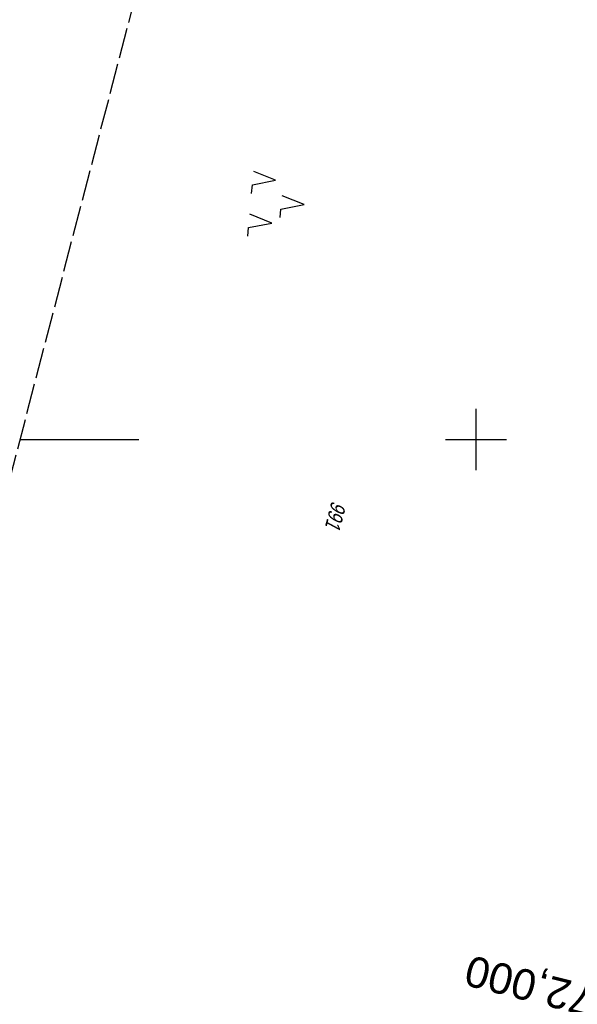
# Model space of a CAD drawing. Extents: x 509317 to 509828, y 453812 to 454779.
# Tile 11 of 23: x 509425 to 509517, y 454208 to 454369. Entities that reach past the tile are written whole.
import ezdxf
from ezdxf.enums import TextEntityAlignment as Align

# ---------------------------------------------------------------- set-up
doc = ezdxf.new("R2010")
doc.units = 0
doc.header["$LTSCALE"] = 10
doc.header["$MEASUREMENT"] = 0
for name, pattern in [('LT00', [0]), ('LT14', [0.6, 0.5, -0.1]), ('LT17', [0.15, 0.1, -0.05])]:
    doc.linetypes.add(name, pattern=pattern)
doc.layers.get('0').update_dxf_attribs({"linetype": 'LT00'})
for name, color, linetype in [('--EK_ST-93-1', 30, 'LT17'), ('DFK_FLUR_NR', 250, 'LT00'), ('DFK_NUTZUNG', 250, 'LT00'), ('V117_RASTER', 250, 'LT00')]:
    doc.layers.add(name, color=color, linetype=linetype)
doc.layers.add('-BLATT_117-RAND', color=7, linetype='LT14', plot=False)
doc.styles.add('Beschrift', font='ARIAL.TTF')
doc.styles.get("Standard").update_dxf_attribs({"font": 'ARIAL.TTF'})

# ---------------------------------------------------------------- blocks, each defined once
blk = doc.blocks.new('SYMB7221')
at = {"color": 0, "linetype": 'ByBlock'}
for p, q in [((0, 0.435), (-0.11, 0.065)), ((0.11, 0.065), (0, 0.435)), ((0.25, 0.065), (0.11, 0.065)), ((-0.35, -0.065), (-0.46, -0.435)), ((0.35, -0.065), (0.24, -0.435))]:
    blk.add_line(p, q, dxfattribs=at)
for points in [[(-0.1, -0.435), (-0.24, -0.435), (-0.35, -0.065)], [(0.6, -0.435), (0.46, -0.435), (0.35, -0.065)]]:
    blk.add_lwpolyline(points, dxfattribs=at)

msp = doc.modelspace()

# ---------------------------------------------------------------- linework, layer by layer
at = {"layer": '-BLATT_117-RAND'}
msp.add_lwpolyline([(509550.3, 454779.36), (509317.2, 453884.21), (509594.93, 453811.89), (509828.04, 454707.03), (509550.3, 454779.36)], dxfattribs=at)
at = {"layer": 'V117_RASTER'}
for p, q in [((509500, 454295), (509500, 454305)), ((509425.47, 454300), (509444.88, 454300)), ((509495, 454300), (509505, 454300))]:
    msp.add_line(p, q, dxfattribs=at)

# ---------------------------------------------------------------- block references
at = {"layer": 'DFK_NUTZUNG', "xscale": 10.00000000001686, "yscale": 10, "zscale": 10, "rotation": 264.7377100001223}
msp.add_blockref('SYMB7221', (509467.58, 454338.78), dxfattribs=at)

# ---------------------------------------------------------------- texts
at = {"layer": '--EK_ST-93-1', "style": 'Beschrift'}
msp.add_text('172,000', height=5, rotation=-194.2762, dxfattribs=at).set_placement((509522.87, 454207.19), align=Align.MIDDLE_LEFT)
at = {"layer": 'DFK_FLUR_NR', "oblique": 13.754, "width": 0.75}
msp.add_text('991', height=2.5, rotation=255.4038, dxfattribs=at).set_placement((509476.43, 454290.07))

doc.saveas('drawing.dxf')
